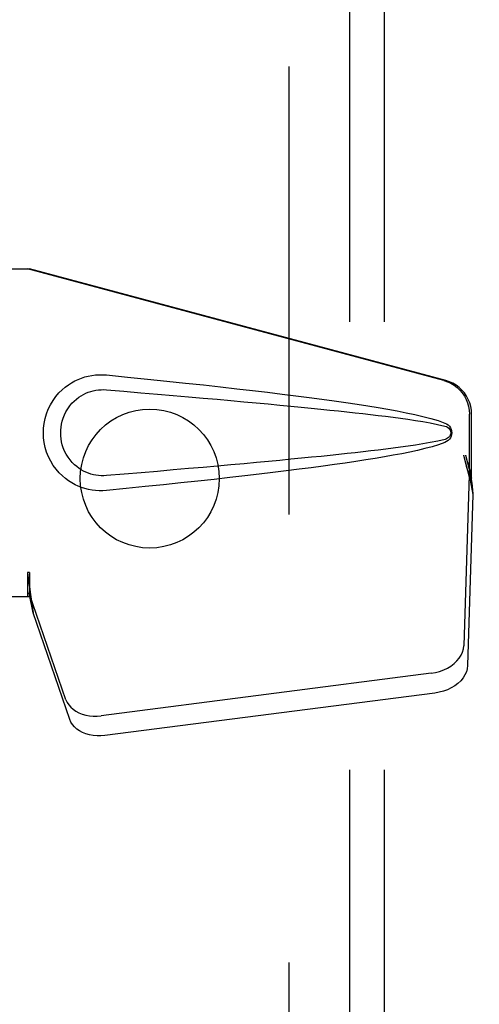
# Model space of a CAD drawing. Header units: inches. Extents: x 0 to 293, y 0 to 190.
# Tile 81 of 104: x 119.78 to 121.43, y 97.97 to 101.51. Entities that reach past the tile are written whole.
import ezdxf

# ---------------------------------------------------------------- set-up
doc = ezdxf.new("R2010")
doc.units = ezdxf.units.IN
doc.header["$LTSCALE"] = 16.12069
doc.header["$MEASUREMENT"] = 0
doc.linetypes.add('HIDDEN', pattern=[0.2, 0.1, -0.1])
doc.layers.get('0').update_dxf_attribs({"linetype": 'CONTINUOUS'})
for name, color, linetype in [('DEFAULT_2', 8, 'HIDDEN'), ('DIMENSIONS', 7, 'CONTINUOUS'), ('RIGHT_OR_MAIN_DOOR_ASSEMBLY', 7, 'CONTINUOUS'), ('SUBPANEL', 7, 'CONTINUOUS')]:
    doc.layers.add(name, color=color, linetype=linetype)
doc.styles.get("Standard").update_dxf_attribs({"font": 'arial.ttf'})
doc.dimstyles.new('DIMSTYLE_1', dxfattribs={"dimtxt": 1.293103, "dimasz": 1.724138, "dimexe": 0.09, "dimexo": 0.07, "dimgap": 0.0375, "dimtad": 0, "dimtih": 1, "dimtoh": 1, "dimzin": 4, "dimdsep": 46, "dimtxsty": 'Standard', "dimblk": '_FILLED', "dimblk1": '_FILLED', "dimblk2": '_FILLED', "dimcen": 0.09, "dimadec": 3, "dimazin": 1, "dimtfac": 1, "dimtdec": 3, "dimtofl": 0, "dimtmove": 0, "dimatfit": 3, "dimldrblk": '_FILLED', "dimfxl": 0, "dimtolj": 1, "dimtzin": 4, "dimarcsym": 0})

# ---------------------------------------------------------------- blocks, each defined once
blk = doc.blocks.new('_FILLED')
at = {"color": 0, "linetype": 'ByBlock'}
blk.add_solid([(0, 0), (-1, 0.2), (-1, -0.2)], dxfattribs=at)
blk = doc.blocks.new('*D12')
at = {"layer": 'DIMENSIONS', "color": 2, "linetype": 'Continuous'}
for p, q in [((125.1648, 116.0924), (125.1648, 111.1887)), ((123.7448, 112.7404), (120.2965, 112.7404)), ((125.1648, 112.7404), (128.8162, 112.7404))]:
    blk.add_line(p, q, dxfattribs=at)
at = {"layer": 'DIMENSIONS', "color": 2, "linetype": 'Continuous', "xscale": 1.724137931, "yscale": 1.724137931, "zscale": 1.724137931}
blk.add_blockref('_FILLED', (123.7448, 112.7404), dxfattribs=at)
at = {"layer": 'DIMENSIONS', "color": 2, "linetype": 'Continuous', "xscale": 1.724137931, "yscale": 1.724137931, "zscale": 1.724137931, "rotation": 180}
blk.add_blockref('_FILLED', (125.1648, 112.7404), dxfattribs=at)
at = {"layer": 'DIMENSIONS', "color": 2, "linetype": 'Continuous', "insert": (129.4628, 113.387), "char_height": 1.2931, "width": 3.513973, "attachment_point": 1, "line_spacing_factor": 0.9}
blk.add_mtext('1.42', dxfattribs=at)

msp = doc.modelspace()

# ---------------------------------------------------------------- linework, layer by layer
at = {"layer": 'DEFAULT_2', "color": 8, "linetype": 'HIDDEN'}
msp.add_line((120.7448, 130.3623), (120.7448, 69.3623), dxfattribs=at)
at = {"layer": 'RIGHT_OR_MAIN_DOOR_ASSEMBLY', "color": 8, "linetype": 'HIDDEN'}
for p, q in [((119.4917, 100.6173), (119.8127, 100.6173)), ((121.3025, 100.2149), (119.805, 100.6173)), ((121.3101, 100.2149), (119.8127, 100.6173)), ((121.3949, 99.8644), (121.3949, 100.0942)), ((121.4025, 99.8644), (121.4025, 100.0942)), ((121.3731, 99.946), (121.3949, 99.8644)), ((121.3807, 99.946), (121.4025, 99.8644)), ((121.3941, 99.8759), (121.375, 99.2607)), ((121.3941, 99.8759), (121.4077, 99.8048)), ((121.3964, 99.892), (121.4051, 99.8357)), ((121.4025, 99.8644), (121.3949, 99.8644)), ((121.4077, 99.8048), (121.3885, 99.1897)), ((121.4051, 99.8357), (121.4065, 99.8197)), ((119.8127, 99.5247), (119.805, 99.5247)), ((119.805, 99.5247), (119.805, 99.4373)), ((119.8127, 99.5247), (119.8127, 99.4373)), ((119.9432, 99.0668), (119.8113, 99.4506)), ((119.8249, 99.3795), (119.8113, 99.4506)), ((119.8127, 99.4373), (119.4917, 99.4373)), ((119.8206, 99.41), (119.8249, 99.3795)), ((119.9568, 98.9957), (119.8249, 99.3795)), ((121.2575, 99.1617), (120.07, 99.0092)), ((121.271, 99.0907), (120.0836, 98.9382))]:
    msp.add_line(p, q, dxfattribs=at)
for points in [[(120.0887, 99.8193), (120.0758, 99.8184), (120.0629, 99.8183), (120.05, 99.8191), (120.0371, 99.8207), (120.0243, 99.8231), (120.0118, 99.8263), (119.9996, 99.8302), (119.9876, 99.8349), (119.976, 99.8403), (119.9645, 99.8467), (119.953, 99.8539), (119.9416, 99.8623), (119.9303, 99.8719), (119.9191, 99.8829), (119.908, 99.8957), (119.8977, 99.9097), (119.8884, 99.925), (119.8804, 99.941), (119.8738, 99.9577), (119.8687, 99.9747), (119.865, 99.9918), (119.8629, 100.0091), (119.8621, 100.0264), (119.8627, 100.0437), (119.8648, 100.061), (119.8683, 100.0781), (119.8732, 100.0951), (119.8796, 100.1118), (119.8876, 100.1279), (119.8967, 100.1433), (119.907, 100.1575), (119.9179, 100.1704), (119.9291, 100.1816), (119.9405, 100.1914), (119.952, 100.1999), (119.9635, 100.2073), (119.9751, 100.2137), (119.9869, 100.2193), (119.9989, 100.2241), (120.0112, 100.2281), (120.0238, 100.2313), (120.0367, 100.2338), (120.0497, 100.2354)], [(120.0497, 100.2354), (120.0627, 100.2362), (120.0757, 100.2361), (120.0887, 100.2353)], [(120.0887, 100.2353), (120.1642, 100.2277), (120.2369, 100.2203), (120.3066, 100.2131), (120.3735, 100.2061), (120.4376, 100.1992), (120.4991, 100.1924), (120.5581, 100.1858), (120.6146, 100.1793), (120.6689, 100.1729), (120.7209, 100.1666), (120.7707, 100.1603), (120.8185, 100.1542), (120.8643, 100.1481), (120.9082, 100.1421), (120.9503, 100.1361), (120.9906, 100.1301), (121.0292, 100.1241), (121.0661, 100.118), (121.1014, 100.1119), (121.1352, 100.1057), (121.1675, 100.0994), (121.1983, 100.0929), (121.2277, 100.0861), (121.2557, 100.0788), (121.282, 100.0709), (121.3069, 100.0622)], [(121.3025, 100.2149), (121.3155, 100.2107), (121.3278, 100.2051), (121.3395, 100.1981), (121.3503, 100.1899), (121.3602, 100.1806), (121.3691, 100.1703), (121.3768, 100.159), (121.3832, 100.147), (121.3882, 100.1344), (121.3919, 100.1212), (121.3941, 100.1079), (121.3949, 100.0942)], [(121.4025, 100.0942), (121.4018, 100.1079), (121.3996, 100.1212), (121.3959, 100.1344), (121.3909, 100.147), (121.3844, 100.159), (121.3768, 100.1703), (121.3679, 100.1806), (121.358, 100.1899), (121.3471, 100.1981), (121.3354, 100.2051), (121.3231, 100.2107), (121.3101, 100.2149)], [(120.0887, 99.8728), (120.0793, 99.8723), (120.0699, 99.8724), (120.0605, 99.873), (120.0512, 99.8743), (120.0419, 99.8762), (120.0328, 99.8786), (120.024, 99.8816), (120.0153, 99.8851), (120.0069, 99.8891), (119.9986, 99.8938), (119.9904, 99.8991), (119.9822, 99.9052), (119.974, 99.9122), (119.966, 99.9202), (119.9581, 99.9294), (119.9507, 99.9395), (119.9441, 99.9503), (119.9384, 99.9615), (119.9338, 99.9727), (119.9302, 99.9839), (119.9276, 99.9949), (119.9257, 100.0056), (119.9247, 100.0161), (119.9243, 100.0265), (119.9246, 100.0368), (119.9255, 100.0473), (119.9272, 100.058), (119.9298, 100.0688), (119.9332, 100.08), (119.9376, 100.0912), (119.9432, 100.1025), (119.9496, 100.1134), (119.9569, 100.1237), (119.9648, 100.1331), (119.9729, 100.1413), (119.9811, 100.1484), (119.9894, 100.1547), (119.9977, 100.1602), (120.0061, 100.165), (120.0146, 100.1691), (120.0234, 100.1727), (120.0323, 100.1758), (120.0415, 100.1782), (120.0508, 100.1801), (120.0603, 100.1814), (120.0697, 100.1822), (120.0792, 100.1823), (120.0887, 100.1818)], [(120.0887, 100.1818), (120.152, 100.1765), (120.2132, 100.1713), (120.2723, 100.1662), (120.3292, 100.1613), (120.384, 100.1566), (120.4368, 100.152), (120.4876, 100.1475), (120.5364, 100.1431), (120.5833, 100.1388), (120.6282, 100.1347), (120.6713, 100.1307), (120.7126, 100.1268), (120.7521, 100.123), (120.7898, 100.1193), (120.8258, 100.1157), (120.8602, 100.1123), (120.8929, 100.1089), (120.9242, 100.1056), (120.9543, 100.1024), (120.9834, 100.0992), (121.0117, 100.096), (121.0393, 100.0928), (121.0665, 100.0896), (121.0933, 100.0863), (121.1202, 100.0829), (121.147, 100.0793), (121.1738, 100.0756), (121.2006, 100.0716), (121.2274, 100.0674), (121.2541, 100.0627), (121.2806, 100.0574), (121.307, 100.0514)], [(121.3069, 100.0622), (121.3129, 100.0591), (121.3182, 100.0553), (121.3228, 100.0506), (121.3264, 100.0453), (121.329, 100.0397), (121.3306, 100.0337), (121.3312, 100.0275), (121.3307, 100.0212), (121.3292, 100.0152), (121.3266, 100.0095), (121.3229, 100.0042), (121.3184, 99.9994), (121.313, 99.9955), (121.3069, 99.9923)], [(121.307, 100.0514), (121.3121, 100.0496), (121.3166, 100.0471), (121.3204, 100.0439), (121.3235, 100.0402), (121.3257, 100.0361), (121.3271, 100.0317), (121.3275, 100.027), (121.327, 100.0224), (121.3256, 100.0181), (121.3233, 100.0141), (121.3202, 100.0105), (121.3164, 100.0073), (121.3121, 100.0049), (121.3071, 100.0031)], [(121.3071, 100.0031), (121.2807, 99.9972), (121.2542, 99.9918), (121.2276, 99.9872), (121.2008, 99.983), (121.1741, 99.979), (121.1473, 99.9752), (121.1206, 99.9717), (121.0938, 99.9683), (121.067, 99.965), (121.0399, 99.9618), (121.0123, 99.9586), (120.9841, 99.9554), (120.9551, 99.9522), (120.925, 99.949), (120.8937, 99.9457), (120.861, 99.9423), (120.8267, 99.9389), (120.7907, 99.9353), (120.7529, 99.9316), (120.7134, 99.9278), (120.6722, 99.9239), (120.629, 99.9199), (120.584, 99.9158), (120.5371, 99.9115), (120.4882, 99.9071), (120.4374, 99.9026), (120.3845, 99.898), (120.3296, 99.8932), (120.2726, 99.8883), (120.2135, 99.8833), (120.1522, 99.8781), (120.0887, 99.8728)], [(121.3069, 99.9923), (121.2842, 99.9843), (121.2603, 99.977), (121.235, 99.9702), (121.2084, 99.9639), (121.1806, 99.9578), (121.1514, 99.9519), (121.121, 99.9461), (121.0893, 99.9405), (121.0562, 99.9349), (121.0217, 99.9293), (120.9857, 99.9237), (120.9481, 99.9181), (120.9091, 99.9126), (120.8684, 99.907), (120.826, 99.9013), (120.7818, 99.8956), (120.7359, 99.8898), (120.6881, 99.884), (120.6383, 99.878), (120.5865, 99.872), (120.5326, 99.8659), (120.4765, 99.8596), (120.418, 99.8532), (120.3572, 99.8467), (120.294, 99.8401), (120.2282, 99.8333), (120.1597, 99.8264), (120.0887, 99.8193)], [(121.3731, 99.946), (121.3784, 99.9265), (121.3837, 99.9073), (121.3891, 99.8883), (121.3945, 99.87), (121.3999, 99.8525), (121.4051, 99.8357)], [(121.3807, 99.946), (121.3833, 99.9364), (121.386, 99.927), (121.3886, 99.9178), (121.3913, 99.9088), (121.3939, 99.9002), (121.3964, 99.892)], [(121.3964, 99.892), (121.3961, 99.8891), (121.3957, 99.8863), (121.3953, 99.8836), (121.3949, 99.881), (121.3945, 99.8784), (121.3941, 99.8759)], [(121.4065, 99.8197), (121.4073, 99.8096), (121.4077, 99.8048)], [(119.805, 99.5247), (119.8076, 99.5045), (119.8102, 99.4845), (119.8129, 99.4648), (119.8155, 99.4457), (119.8206, 99.41)], [(119.8127, 99.5247), (119.8126, 99.5145), (119.8122, 99.4845)], [(119.8122, 99.4845), (119.8121, 99.4751), (119.8119, 99.4662)], [(119.8195, 99.4177), (119.818, 99.4287), (119.8158, 99.446), (119.8142, 99.4621), (119.813, 99.4765), (119.8124, 99.4894), (119.8124, 99.497)], [(119.8119, 99.4662), (119.8118, 99.4608), (119.8117, 99.4581), (119.8116, 99.4555), (119.8114, 99.453), (119.8113, 99.4506)], [(121.2575, 99.1617), (121.273, 99.1644), (121.2878, 99.1684), (121.3023, 99.1737), (121.3159, 99.1802), (121.3285, 99.1879), (121.34, 99.1965), (121.35, 99.206), (121.3585, 99.2162), (121.3654, 99.2269), (121.3705, 99.238), (121.3736, 99.2493), (121.375, 99.2607)], [(121.3885, 99.1897), (121.3872, 99.1783), (121.384, 99.167), (121.3789, 99.1559), (121.3721, 99.1451), (121.3636, 99.135), (121.3535, 99.1255), (121.3421, 99.1168), (121.3295, 99.1092), (121.3158, 99.1027), (121.3014, 99.0974), (121.2865, 99.0934), (121.271, 99.0907)], [(119.9432, 99.0668), (119.9474, 99.0571), (119.9531, 99.0481), (119.9603, 99.0397), (119.9688, 99.0321), (119.9787, 99.0255), (119.9896, 99.0197), (120.0015, 99.0151), (120.0143, 99.0115), (120.0277, 99.0091), (120.0416, 99.0079), (120.0557, 99.008), (120.07, 99.0092)], [(120.0836, 98.9382), (120.0692, 98.9369), (120.0551, 98.9369), (120.0412, 98.9381), (120.0278, 98.9405), (120.0151, 98.944), (120.0032, 98.9487), (119.9922, 98.9544), (119.9824, 98.9611), (119.9739, 98.9687), (119.9667, 98.9771), (119.961, 98.9861), (119.9568, 98.9957)]]:
    msp.add_lwpolyline(points, dxfattribs=at)
at = {"layer": 'SUBPANEL', "color": 8, "linetype": 'HIDDEN'}
for p, q in [((120.9635, 127.831), (120.9635, 71.8935)), ((121.0885, 127.831), (121.0885, 71.8935))]:
    msp.add_line(p, q, dxfattribs=at)
msp.add_circle((120.2448, 99.8623), 0.25, dxfattribs=at)

# ---------------------------------------------------------------- dimensions: what is measured, and where the dimension line sits
at = {"layer": 'DIMENSIONS', "color": 2, "linetype": 'Continuous'}
dim = msp.add_linear_dim(base=(125.1648, 112.7404), p1=(123.7448, 99.5053), p2=(125.1648, 116.1624), dimstyle='DIMSTYLE_1', dxfattribs=at)
dim.commit()
dim.dimension.update_dxf_attribs({"geometry": '*D12', "text_midpoint": (131.2686, 112.7428), "dimtype": 160})

doc.saveas('drawing.dxf')
